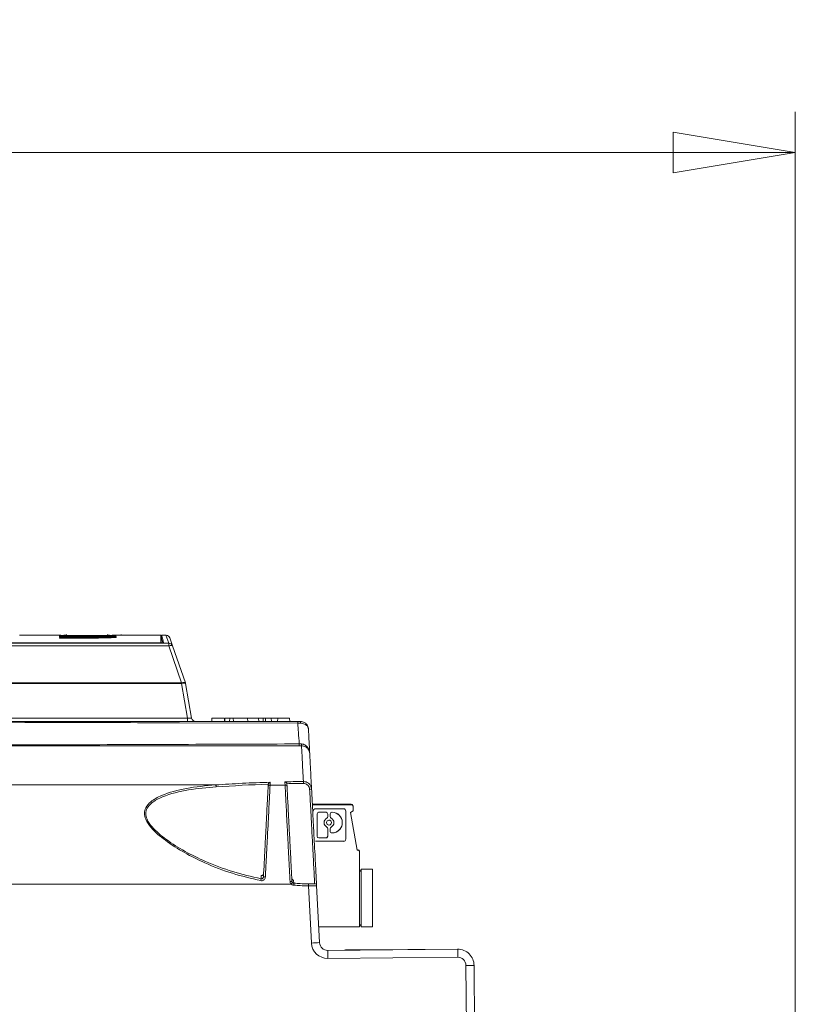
# Model space of a CAD drawing. Header units: millimetres. Extents: x 0 to 2100, y 0 to 1485.
# Tile 65 of 67: x 1507 to 1602, y 464 to 585. Entities that reach past the tile are written whole.
import ezdxf

# ---------------------------------------------------------------- set-up
doc = ezdxf.new("R2010")
doc.units = ezdxf.units.MM
doc.header["$LTSCALE"] = 5
doc.styles.add('SLDTEXTSTYLE1', font='TXT', dxfattribs={"width": 0.75})
doc.dimstyles.new('SLDDIMSTYLE0', dxfattribs={"dimtxt": 12.5, "dimasz": 15, "dimexe": 0, "dimexo": 0.0625, "dimgap": 3.125, "dimtad": 1, "dimdec": 0, "dimrnd": 1e-09, "dimzin": 12, "dimdsep": 46, "dimtxsty": 'SLDTEXTSTYLE1', "dimblk1": 'CLOSED', "dimblk2": 'CLOSED', "dimsah": 1, "dimcen": 0.09, "dimadec": 0, "dimazin": 3, "dimtfac": 1, "dimtofl": 0, "dimtmove": 0, "dimatfit": 3, "dimldrblk": 'CLOSED', "dimfxl": 0, "dimfrac": 2, "dimtolj": 1, "dimtzin": 12, "dimarcsym": 0})

# ---------------------------------------------------------------- blocks, each defined once
blk = doc.blocks.new('_CLOSED')
at = {"color": 0, "linetype": 'ByBlock', "lineweight": -2}
for p, q in [((-1, 0.166667), (0, 0)), ((-1, 0.166667), (-1, -0.166667)), ((0, 0), (-1, -0.166667)), ((0, 0), (-1, 0))]:
    blk.add_line(p, q, dxfattribs=at)
blk = doc.blocks.new('_D_1')
at = {"color": 7, "linetype": 'Continuous', "lineweight": 0}
for p, q in [((897.69, 330.32), (897.69, 573.49)), ((1601.98, 273.38), (1601.98, 573.49)), ((897.69, 568.49), (1601.98, 568.49))]:
    blk.add_line(p, q, dxfattribs=at)
at = {"color": 7, "linetype": 'Continuous', "lineweight": 0, "xscale": 15, "yscale": 15, "rotation": 180.0000000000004}
blk.add_blockref('_CLOSED', (897.69, 568.49), dxfattribs=at)
at = {"color": 7, "linetype": 'Continuous', "lineweight": 0, "xscale": 15, "yscale": 15}
blk.add_blockref('_CLOSED', (1601.98, 568.49), dxfattribs=at)
at = {"color": 7, "linetype": 'Continuous', "lineweight": 0, "insert": (1235.98, 584.61), "char_height": 12.5, "attachment_point": 1, "style": 'SLDTEXTSTYLE1'}
blk.add_mtext('704', dxfattribs=at)

msp = doc.modelspace()

# ---------------------------------------------------------------- linework, layer by layer
at = {"color": 7, "linetype": 'Continuous', "lineweight": 15}
for p, q in [((1511.67, 509.14), (1506.6, 509.14)), ((1511.52, 509.05), (1511.52, 509.06)), ((1511.52, 509.06), (1515.07, 509.06)), ((1515.07, 509.05), (1511.52, 509.05)), ((1511.52, 509.02), (1511.52, 509.04)), ((1511.52, 509.04), (1515.07, 509.04)), ((1515.07, 509.02), (1511.52, 509.02)), ((1511.52, 508.97), (1515.07, 508.97)), ((1511.52, 508.95), (1511.52, 508.97)), ((1515.07, 508.95), (1511.52, 508.95)), ((1511.52, 508.94), (1515.07, 508.94)), ((1511.52, 508.92), (1511.52, 508.94)), ((1515.07, 508.92), (1511.52, 508.92)), ((1511.52, 508.83), (1511.52, 508.85)), ((1511.52, 508.85), (1515.07, 508.85)), ((1515.07, 508.83), (1511.52, 508.83)), ((1511.52, 508.81), (1515.07, 508.81)), ((1511.52, 508.78), (1511.52, 508.81)), ((1515.07, 508.78), (1511.52, 508.78)), ((1512.36, 509.22), (1512.36, 509.05)), ((1517.4, 509.02), (1517.4, 509.22)), ((1519.08, 509.14), (1519.08, 509.21)), ((1520.37, 509.14), (1519.75, 509.14)), ((1523.95, 509.14), (1521.18, 509.14)), ((1523.95, 508.2), (1523.95, 509.14)), ((1524.06, 508.64), (1523.95, 508.64)), ((1524.59, 509.14), (1524.06, 509.14)), ((1524.06, 509.14), (1524.06, 508.64)), ((1525.41, 507.82), (1525.07, 508.8)), ((1394.07, 508.16), (1524.93, 508.16)), ((1524.93, 507.82), (1394.07, 507.82)), ((1524.3, 508.19), (1394.99, 508.19)), ((1395.2, 508.2), (1523.95, 508.2)), ((1523.95, 508.19), (1523.95, 508.2)), ((1524.93, 508.16), (1524.93, 507.82)), ((1526.51, 503.27), (1524.93, 507.82)), ((1525.41, 507.82), (1526.98, 503.27)), ((1388.82, 503.27), (1526.51, 503.27)), ((1526.51, 503.19), (1388.82, 503.19)), ((1526.51, 503.27), (1526.51, 503.19)), ((1527.25, 498.95), (1526.51, 503.19)), ((1527, 503.19), (1527.75, 498.95)), ((1388.18, 498.95), (1527.25, 498.95)), ((1527.25, 498.95), (1527.25, 498.54)), ((1530.25, 498.94), (1530.22, 498.54)), ((1530.25, 498.94), (1531.73, 498.94)), ((1531.85, 498.94), (1531.82, 498.54)), ((1532.44, 498.94), (1531.85, 498.94)), ((1532.44, 498.94), (1532.41, 498.54)), ((1532.85, 498.94), (1532.44, 498.94)), ((1532.85, 498.94), (1532.88, 498.54)), ((1534.61, 498.94), (1532.85, 498.94)), ((1534.61, 498.94), (1534.64, 498.54)), ((1534.61, 498.94), (1535.98, 498.94)), ((1535.98, 498.94), (1536.02, 498.54)), ((1535.98, 498.94), (1536.54, 498.94)), ((1536.56, 498.54), (1536.54, 498.94)), ((1536.54, 498.94), (1536.82, 498.94)), ((1536.82, 498.94), (1536.82, 498.54)), ((1536.82, 498.94), (1537.51, 498.94)), ((1537.51, 498.94), (1537.57, 498.54)), ((1537.51, 498.94), (1538.35, 498.94)), ((1538.35, 498.94), (1538.32, 498.54)), ((1538.35, 498.94), (1539.78, 498.94)), ((1539.82, 498.54), (1539.78, 498.94)), ((1541.12, 498.32), (1540.8, 498.31)), ((1540.87, 498.54), (1541.11, 498.54)), ((1541.27, 495.54), (1540.92, 495.54)), ((1540.98, 495.77), (1541.26, 495.76)), ((1537.16, 490.48), (1537.17, 490.79)), ((1537.17, 490.79), (1537.18, 490.82)), ((1539.46, 490.88), (1539.46, 490.85)), ((1539.46, 490.85), (1539.48, 490.48)), ((1542.59, 488.35), (1547.38, 488.35)), ((1542.98, 488.29), (1542.59, 488.29)), ((1542.6, 488.29), (1547.41, 488.29)), ((1542.6, 488.29), (1547.41, 488.29)), ((1547.41, 488.29), (1547.41, 488.29)), ((1547.47, 488.33), (1547.47, 488.33)), ((1547.61, 488.1), (1547.63, 487.54)), ((1547.61, 488.1), (1547.61, 488.1)), ((1547.63, 487.54), (1547.61, 488.1)), ((1542.99, 487.79), (1546.43, 487.79)), ((1543.17, 484.43), (1543.17, 487.15)), ((1543.36, 487.36), (1543.36, 487.36)), ((1543.36, 487.36), (1543.38, 487.36)), ((1544.28, 487.36), (1543.38, 487.36)), ((1543.38, 487.36), (1543.38, 487.36)), ((1543.38, 487.36), (1544.28, 487.36)), ((1544.28, 487.36), (1544.28, 487.36)), ((1544.49, 486.83), (1544.49, 487.15)), ((1544.49, 487.15), (1544.49, 487.15)), ((1544.49, 487.15), (1544.49, 486.83)), ((1544.49, 486.83), (1544.49, 486.83)), ((1544.78, 486.83), (1544.78, 487.15)), ((1544.98, 487.36), (1544.98, 487.36)), ((1544.98, 487.36), (1544.99, 487.36)), ((1544.99, 487.36), (1545.01, 487.36)), ((1544.99, 487.36), (1545.01, 487.36)), ((1544.99, 487.36), (1544.99, 487.36)), ((1545.01, 487.36), (1545.01, 487.36)), ((1546.71, 484.07), (1546.71, 487.51)), ((1547.63, 487.54), (1547.29, 487.34)), ((1547.29, 487.34), (1547.63, 487.54)), ((1548.11, 482.69), (1547.29, 487.34)), ((1547.29, 487.34), (1547.29, 487.34)), ((1547.29, 487.34), (1548.11, 482.69)), ((1547.63, 487.54), (1547.63, 487.54)), ((1544.37, 486.64), (1544.37, 486.64)), ((1544.37, 485.54), (1544.37, 485.54)), ((1544.62, 486.39), (1544.62, 486.39)), ((1544.66, 485.78), (1544.66, 485.78)), ((1544.49, 485.35), (1544.49, 484.43)), ((1544.49, 485.35), (1544.49, 485.35)), ((1544.49, 485.35), (1544.49, 484.43)), ((1544.49, 484.43), (1544.49, 484.43)), ((1544.78, 485.03), (1544.78, 485.35)), ((1544.99, 484.82), (1545.01, 484.82)), ((1545.1, 484.82), (1545.1, 484.82)), ((1542.99, 483.79), (1546.43, 483.79)), ((1546.43, 483.79), (1542.99, 483.79)), ((1542.99, 483.79), (1542.99, 483.79)), ((1544.28, 484.22), (1543.38, 484.22)), ((1544.29, 484.22), (1544.29, 484.22)), ((1546.45, 483.79), (1546.43, 483.79)), ((1546.43, 483.79), (1546.43, 483.79)), ((1548.1, 482.75), (1548.19, 482.75)), ((1548.11, 482.69), (1548.21, 482.69)), ((1548.11, 482.69), (1548.11, 482.69)), ((1548.21, 482.69), (1548.11, 482.69)), ((1548.21, 482.69), (1548.21, 482.69)), ((1548.27, 482.73), (1548.27, 482.73)), ((1548.41, 473.29), (1548.41, 482.49)), ((1548.41, 482.49), (1548.41, 482.49)), ((1548.41, 482.49), (1548.41, 473.29)), ((1548.41, 482.04), (1548.41, 475.31)), ((1548.41, 482.04), (1548.41, 482.04)), ((1548.41, 475.31), (1548.41, 482.04)), ((1548.41, 482.04), (1548.41, 475.31)), ((1548.41, 482.04), (1548.41, 482.04)), ((1548.41, 475.31), (1548.41, 482.04)), ((1548.41, 482.04), (1548.41, 475.31)), ((1548.41, 482.04), (1548.41, 482.04)), ((1548.41, 475.31), (1548.41, 482.04)), ((1548.41, 482.04), (1548.41, 475.31)), ((1548.41, 482.04), (1548.41, 482.04)), ((1548.41, 475.31), (1548.41, 482.04)), ((1548.41, 482.04), (1548.41, 475.31)), ((1548.41, 482.04), (1548.41, 482.04)), ((1548.41, 475.31), (1548.41, 482.04)), ((1548.41, 482.04), (1548.41, 475.31)), ((1548.41, 482.04), (1548.41, 482.04)), ((1548.41, 475.31), (1548.41, 482.04)), ((1548.41, 482.04), (1548.41, 482.04)), ((1548.41, 475.31), (1548.41, 482.04)), ((1548.41, 482.04), (1548.41, 475.31)), ((1548.59, 480.38), (1548.41, 479.97)), ((1549.99, 480.38), (1548.59, 480.38)), ((1548.59, 480.38), (1548.59, 473.28)), ((1549.99, 480.38), (1549.99, 473.28)), ((1549.99, 473.28), (1549.99, 480.38)), ((1549.99, 480.38), (1549.99, 480.38)), ((1153.15, 478.54), (1539.99, 478.54)), ((1542.12, 478.55), (1542.12, 478.31)), ((1542.49, 471.29), (1542.12, 478.31)), ((1543.12, 478.35), (1543.49, 471.33)), ((1548.41, 475.31), (1548.41, 475.31)), ((1548.41, 475.31), (1548.41, 475.31)), ((1548.41, 475.31), (1548.41, 475.31)), ((1548.41, 475.31), (1548.41, 475.31)), ((1548.41, 475.31), (1548.41, 475.31)), ((1548.41, 475.31), (1548.41, 475.31)), ((1548.41, 475.31), (1548.41, 475.31)), ((1548.59, 473.28), (1548.41, 473.69)), ((1543.38, 473.29), (1548.41, 473.29)), ((1548.41, 473.29), (1548.41, 473.29)), ((1549.99, 473.28), (1548.59, 473.28)), ((1549.99, 473.28), (1549.99, 473.28)), ((1544.49, 470.38), (1560.47, 470.52)), ((1546.65, 470.43), (1548.2, 470.44)), ((1548.2, 470.44), (1560.46, 470.55)), ((1560.47, 469.53), (1544.5, 469.39)), ((1563.1, 283.78), (1561.48, 468.54)), ((1562.48, 468.54), (1564.1, 283.78))]:
    msp.add_line(p, q, dxfattribs=at)
at = {"color": 8, "linetype": 'Continuous', "lineweight": 15}
for p, q in [((1515.07, 509.05), (1515.07, 509.06)), ((1515.07, 509.02), (1515.07, 509.04)), ((1515.07, 508.95), (1515.07, 508.97)), ((1515.07, 508.92), (1515.07, 508.94)), ((1515.07, 508.83), (1515.07, 508.85)), ((1515.07, 508.78), (1515.07, 508.81)), ((1524.93, 508.16), (1524.59, 509.14)), ((1540.8, 498.31), (1526.27, 498.36))]:
    msp.add_line(p, q, dxfattribs=at)
at = {"color": 7, "linetype": 'Continuous', "lineweight": 15, "flags": 128}
for points in [[(1525.41, 507.82), (1525.39, 507.85), (1525.36, 507.86), (1525.31, 507.87), (1525.25, 507.88), (1525.18, 507.87), (1525.1, 507.86), (1525.02, 507.85), (1524.93, 507.82)], [(1526.98, 503.27), (1526.96, 503.29), (1526.93, 503.31), (1526.88, 503.32), (1526.82, 503.32), (1526.75, 503.32), (1526.68, 503.31), (1526.59, 503.29), (1526.51, 503.27)], [(1531.82, 498.94), (1531.81, 498.82), (1531.8, 498.7), (1531.78, 498.54)], [(1537.4, 490.71), (1538.43, 490.7), (1539.24, 490.7)], [(1542.59, 488.29), (1542.98, 488.29), (1543.75, 488.29), (1544.39, 488.29), (1544.83, 488.29), (1544.98, 488.29), (1544.83, 488.29), (1544.39, 488.29), (1543.75, 488.29), (1542.98, 488.29), (1542.59, 488.29)], [(1542.59, 488.29), (1542.98, 488.29), (1543.75, 488.29), (1544.39, 488.29), (1544.83, 488.29), (1544.98, 488.29), (1544.83, 488.29), (1544.39, 488.29), (1543.75, 488.29), (1542.98, 488.29), (1542.59, 488.29)], [(1542.59, 488.29), (1542.98, 488.29), (1543.75, 488.29), (1544.39, 488.29), (1544.83, 488.29), (1544.98, 488.29), (1544.83, 488.29), (1544.39, 488.29), (1543.75, 488.29), (1542.98, 488.29), (1542.98, 488.29)], [(1542.59, 488.29), (1542.98, 488.29), (1543.75, 488.29), (1544.39, 488.29), (1544.83, 488.29), (1544.98, 488.29), (1544.83, 488.29), (1544.39, 488.29), (1543.75, 488.29), (1542.98, 488.29), (1542.59, 488.29)], [(1542.59, 488.29), (1542.98, 488.29), (1543.75, 488.29), (1544.39, 488.29), (1544.83, 488.29), (1544.98, 488.29), (1544.83, 488.29), (1544.39, 488.29), (1543.75, 488.29), (1542.98, 488.29), (1542.59, 488.29)], [(1542.59, 488.29), (1542.98, 488.29), (1543.75, 488.29), (1544.39, 488.29), (1544.83, 488.29), (1544.98, 488.29), (1544.83, 488.29), (1544.39, 488.29), (1543.75, 488.29), (1542.98, 488.29), (1542.59, 488.29)], [(1542.59, 488.29), (1542.98, 488.29), (1543.75, 488.29), (1544.39, 488.29), (1544.83, 488.29), (1544.98, 488.29), (1544.83, 488.29), (1544.39, 488.29), (1543.75, 488.29), (1542.98, 488.29), (1542.59, 488.29)], [(1549.99, 475.58), (1549.99, 475.67), (1549.99, 475.94), (1549.99, 476.35), (1549.99, 476.83), (1549.99, 477.31), (1549.99, 477.71), (1549.99, 477.98), (1549.99, 478.08), (1549.99, 477.98), (1549.99, 477.71), (1549.99, 477.31), (1549.99, 476.83), (1549.99, 476.35), (1549.99, 475.94), (1549.99, 475.67), (1549.99, 475.58)], [(1544.5, 469.39), (1544.5, 469.59), (1544.5, 469.77), (1544.5, 469.94), (1544.5, 470.09), (1544.49, 470.22), (1544.49, 470.31), (1544.49, 470.36), (1544.49, 470.38)], [(1560.47, 469.53), (1560.47, 469.73), (1560.47, 469.91), (1560.47, 470.08), (1560.47, 470.23), (1560.47, 470.36), (1560.47, 470.45), (1560.47, 470.5), (1560.47, 470.52)]]:
    msp.add_lwpolyline(points, dxfattribs=at)
at = {"color": 7, "linetype": 'Continuous', "lineweight": 15}
msp.add_circle((1544.64, 486.09), 0.304, dxfattribs=at)
for centre, radius, start, end in [((1524.59, 508.64), 0.5, 19.0633, 81.7148), ((1524.93, 507.66), 0.499, 19.0911, 90.0925), ((1526.75, 502.46), 0.775, 71.4688, 108.5312), ((1526.51, 503.11), 0.5, 10, 19.0633), ((1528.24, 499.04), 0.5, 190, 270), ((1541.06, 498.36), 0.262, 137.2659, 191.0871), ((1540, 498.37), 1.13, 357.2809, 8.7191), ((1540.69, 495.72), 0.292, 322.7329, 10.236), ((1542.39, 495.71), 1.13, 177.2897, 188.7103), ((1530.47, 490.51), 0.304, 356.8599, 44.2225), ((1537.39, 490.47), 0.238, 89.3972, 176.5121), ((1539.24, 490.47), 0.238, 3.4967, 90.6129), ((1539.24, 490.93), 2.27, 359.3611, 5.3826), ((1542.38, 489), 1.19, 84.4326, 95.7889), ((1547.38, 488.15), 0.2, 14.2323, 89.9994), ((1547.41, 488.09), 0.2, 2.5, 89.9994), ((1547.41, 488.09), 0.2, 2.5, 89.9996), ((1547.38, 488.15), 0.2, 14.632, 63.4349), ((1542.99, 487.51), 0.281, 90, 179.9999), ((1542.99, 487.51), 0.281, 93.9017, 179.9984), ((1543.38, 487.15), 0.211, 90.0004, 179.998), ((1544.28, 487.15), 0.211, 0.0001, 90), ((1544.28, 487.15), 0.211, 0.0001, 90), ((1544.28, 486.83), 0.211, 295.8849, 0.0001), ((1544.28, 486.83), 0.211, 295.8849, 0.0001), ((1544.99, 487.15), 0.211, 90.0004, 179.998), ((1544.99, 486.83), 0.211, 180.002, 244.1151), ((1545.01, 486.09), 1.27, 270, 90), ((1545.01, 486.09), 1.27, 273.9017, 90), ((1546.43, 487.51), 0.281, 0.0005, 90), ((1544.64, 486.09), 0.609, 115.8849, 244.1151), ((1544.64, 486.09), 0.609, 115.8849, 244.1151), ((1544.28, 485.35), 0.211, 0.0021, 64.1151), ((1544.28, 485.35), 0.211, 0.0004, 64.1151), ((1544.64, 486.09), 0.304, 0.0001, 93.9017), ((1544.64, 486.09), 0.304, 273.9017, 0.0001), ((1544.99, 485.35), 0.211, 115.8849, 179.998), ((1544.64, 486.09), 0.609, 295.8849, 64.1151), ((1543.38, 484.43), 0.211, 180.002, 270), ((1544.28, 484.43), 0.211, 270.0004, 0.0021), ((1544.28, 484.43), 0.211, 273.9017, 0.0001), ((1544.99, 485.03), 0.211, 179.998, 270), ((1546.43, 484.07), 0.281, 270.0005, 359.9999), ((1548.19, 482.55), 0.2, 14.6355, 90), ((1548.21, 482.49), 0.2, 0.0001, 90), ((1548.21, 482.49), 0.2, 0.0001, 90), ((1548.19, 482.55), 0.2, 14.4981, 63.4349), ((1543.47, 477.58), 7.36, 167.4431, 169.2348), ((1536.72, 478.63), 0.783, 82.6617, 100.2753), ((1540, 477.09), 1.77, 87.1784, 94.9316), ((1546.97, 471.55), 9.88, 133.5696, 134.9533), ((1635.47, 471.35), 95.44, 175.6226, 175.7654), ((1542.88, 478.34), 0.24, 3.0857, 90.2057), ((1544.24, 442.66), 28.68, 91.5019, 93.4991), ((1544.48, 471.39), 2, 183, 270.5), ((1544.48, 471.38), 1, 183, 270.5), ((1546.66, 470.19), 0.24, 90.5, 116.0336), ((1560.48, 468.52), 2, 0.5, 90.5), ((1560.48, 468.53), 1, 0.5, 90.5), ((1561.98, 439.89), 28.65, 89.0002, 90.9998)]:
    msp.add_arc(centre, radius, start, end, dxfattribs=at)
at = {"color": 8, "linetype": 'Continuous', "lineweight": 15}
for centre in [(1548.54, 470.42), (1560.8, 470.52)]:
    msp.add_arc(centre, 0.336, 176.2736, 180.2769, dxfattribs=at)
at = {"color": 7, "linetype": 'Continuous', "lineweight": 15}
for centre, major_axis, ratio, start_param, end_param in [((1517.2, -147.54), (0, 656.68), 0.72563, 6.278728, 6.279763), ((1527.22, 499.04), (0.523, -0.091), 0.151717, 4.797421, 6.338059)]:
    msp.add_ellipse(centre, major_axis=major_axis, ratio=ratio, start_param=start_param, end_param=end_param, dxfattribs=at)
for points, knots in [([(1511.56, 509.11), (1511.55, 509.11), (1511.51, 509.1), (1511.82, 509.09), (1512.47, 509.08), (1513.41, 509.07), (1514.52, 509.07), (1515.67, 509.07), (1516.72, 509.07), (1517.58, 509.08), (1518.12, 509.1), (1518.31, 509.11), (1518.08, 509.12), (1517.74, 509.12), (1517.43, 509.13), (1517.4, 509.13)], [0, 0, 0, 0, 0.029908, 0.117343, 0.204617, 0.292115, 0.379585, 0.466878, 0.554236, 0.641692, 0.729152, 0.816417, 0.90391, 0.991376, 1, 1, 1, 1]), ([(1512.36, 509.13), (1512.24, 509.13), (1511.86, 509.12), (1511.71, 509.12), (1511.6, 509.12)], [0, 0, 0, 0, 0.304133, 1, 1, 1, 1]), ([(1512.39, 509.11), (1512.38, 509.11), (1512.35, 509.1), (1512.58, 509.1), (1513.07, 509.09), (1513.78, 509.08), (1514.61, 509.08), (1515.47, 509.08), (1516.26, 509.08), (1516.9, 509.09), (1517.32, 509.1), (1517.37, 509.11), (1517.4, 509.11)], [0, 0, 0, 0, 0.036749, 0.144184, 0.251421, 0.358932, 0.466409, 0.57367, 0.68102, 0.788365, 0.895924, 1, 1, 1, 1]), ([(1512.97, 509.11), (1512.97, 509.11), (1512.94, 509.1), (1513.12, 509.1), (1513.49, 509.09), (1514.04, 509.09), (1514.67, 509.09), (1515.33, 509.09), (1515.94, 509.09), (1516.43, 509.1), (1516.75, 509.1), (1516.79, 509.11), (1516.81, 509.11)], [0, 0, 0, 0, 0.036616, 0.144186, 0.251425, 0.358937, 0.466415, 0.573685, 0.68123, 0.788371, 0.895928, 1, 1, 1, 1]), ([(1513.8, 509.11), (1513.8, 509.11), (1513.78, 509.11), (1513.88, 509.1), (1514.1, 509.1), (1514.4, 509.1), (1514.76, 509.1), (1515.14, 509.1), (1515.48, 509.1), (1515.75, 509.1), (1515.94, 509.1), (1515.96, 509.11), (1515.97, 509.11)], [0, 0, 0, 0, 0.036642, 0.143956, 0.251591, 0.358958, 0.466287, 0.573894, 0.681259, 0.788401, 0.895675, 1, 1, 1, 1]), ([(1515.07, 509.06), (1515.45, 509.06), (1516.22, 509.06), (1517.25, 509.05), (1518.03, 509.03), (1518.47, 509.01), (1518.53, 508.99), (1518.24, 508.97), (1517.81, 508.95), (1517.61, 508.95)], [0, 0, 0, 0, 0.146265, 0.292546, 0.438785, 0.585161, 0.731893, 0.878183, 1, 1, 1, 1]), ([(1516.27, 508.95), (1516.51, 508.95), (1517, 508.96), (1517.48, 508.98), (1517.69, 508.99), (1517.61, 509.01), (1517.24, 509.03), (1516.63, 509.04), (1515.87, 509.05), (1515.33, 509.05), (1515.07, 509.05)], [0, 0, 0, 0, 0.126811, 0.253621, 0.380493, 0.50739, 0.634289, 0.761175, 0.888044, 1, 1, 1, 1]), ([(1515.07, 509.04), (1515.29, 509.04), (1515.74, 509.04), (1516.34, 509.03), (1516.79, 509.02), (1517.05, 509.01), (1517.09, 508.99), (1516.9, 508.98), (1516.5, 508.97), (1515.94, 508.96), (1515.43, 508.95), (1515.14, 508.95), (1515.07, 508.95)], [0, 0, 0, 0, 0.107385, 0.214768, 0.322193, 0.429439, 0.536896, 0.644045, 0.751438, 0.859101, 0.966443, 1, 1, 1, 1]), ([(1515.07, 508.97), (1515.2, 508.97), (1515.46, 508.97), (1515.8, 508.98), (1516.07, 508.98), (1516.22, 508.99), (1516.24, 509), (1516.13, 509.01), (1515.9, 509.01), (1515.57, 509.02), (1515.28, 509.02), (1515.11, 509.02), (1515.07, 509.02)], [0, 0, 0, 0, 0.107377, 0.21475, 0.322096, 0.429529, 0.536871, 0.644043, 0.751429, 0.859096, 0.966639, 1, 1, 1, 1]), ([(1515.07, 508.81), (1515.36, 508.81), (1515.94, 508.81), (1516.71, 508.83), (1517.3, 508.85), (1517.64, 508.87), (1517.68, 508.9), (1517.43, 508.92), (1516.95, 508.94), (1516.48, 508.94), (1516.27, 508.95)], [0, 0, 0, 0, 0.126721, 0.253442, 0.380248, 0.507118, 0.634041, 0.760982, 0.887906, 1, 1, 1, 1]), ([(1517.61, 508.95), (1517.84, 508.94), (1518.3, 508.92), (1518.55, 508.89), (1518.42, 508.86), (1517.92, 508.83), (1517.09, 508.8), (1516.09, 508.79), (1515.39, 508.78), (1515.07, 508.78)], [0, 0, 0, 0, 0.146318, 0.292653, 0.438973, 0.585436, 0.73222, 0.878481, 1, 1, 1, 1]), ([(1515.07, 508.94), (1515.29, 508.94), (1515.74, 508.94), (1516.34, 508.93), (1516.79, 508.92), (1517.05, 508.9), (1517.09, 508.88), (1516.9, 508.86), (1516.5, 508.84), (1515.94, 508.83), (1515.43, 508.83), (1515.14, 508.83), (1515.07, 508.83)], [0, 0, 0, 0, 0.1073641, 0.2147252, 0.3221356, 0.4293831, 0.5368556, 0.644032, 0.7514495, 0.8591235, 0.9664568, 1, 1, 1, 1]), ([(1515.07, 508.85), (1515.2, 508.85), (1515.46, 508.85), (1515.8, 508.86), (1516.07, 508.87), (1516.22, 508.88), (1516.24, 508.89), (1516.13, 508.9), (1515.9, 508.91), (1515.57, 508.92), (1515.28, 508.92), (1515.11, 508.92), (1515.07, 508.92)], [0, 0, 0, 0, 0.1073533, 0.2147025, 0.3220343, 0.4294705, 0.5368319, 0.6440313, 0.7514398, 0.8591142, 0.966649, 1, 1, 1, 1]), ([(1517.99, 509.14), (1518.22, 509.14), (1518.59, 509.14), (1518.76, 509.14), (1518.82, 509.14)], [0, 0, 0, 0, 0.6375453, 1, 1, 1, 1]), ([(1518.83, 509.14), (1519.17, 509.14), (1519.85, 509.14), (1520.42, 509.14), (1520.46, 509.14), (1520.47, 509.14)], [0, 0, 0, 0, 0.3573027, 0.7146325, 1, 1, 1, 1]), ([(1521.18, 509.14), (1521.17, 509.14), (1521.1, 509.14), (1520.47, 509.14), (1519.69, 509.14), (1519.32, 509.13)], [0, 0, 0, 0, 0.114722, 0.579041, 1, 1, 1, 1]), ([(1524.17, 508.19), (1524.15, 508.27), (1524.07, 508.59), (1524.04, 508.72), (1524.06, 508.64), (1524.06, 508.64)], [0, 0, 0, 0, 0.227246, 0.999545, 1, 1, 1, 1]), ([(1524.06, 509.14), (1524.07, 509.1), (1524.09, 509.02), (1524.23, 508.47), (1524.3, 508.19)], [0, 0, 0, 0, 0.499662, 1, 1, 1, 1]), ([(1526.27, 498.36), (1523.96, 498.37), (1514.51, 498.41), (1499.6, 498.44), (1481.46, 498.47), (1466.79, 498.49), (1453.38, 498.5), (1441.29, 498.5), (1428.63, 498.51), (1415.81, 498.51), (1402.9, 498.51), (1389.92, 498.51), (1376.96, 498.52), (1364.01, 498.52), (1349.88, 498.52), (1334.54, 498.52), (1319.28, 498.52), (1305.26, 498.52), (1293.9, 498.51), (1283.86, 498.51), (1275.18, 498.51), (1266.45, 498.51), (1257.65, 498.51), (1248.81, 498.5), (1238.42, 498.5), (1226.56, 498.49), (1211.79, 498.48), (1195.67, 498.46), (1181.77, 498.43), (1166.92, 498.39), (1157.89, 498.35), (1151.12, 498.33)], [0, 0, 0, 0, 0.018698, 0.076722, 0.120366, 0.164078, 0.193287, 0.226093, 0.258993, 0.292262, 0.326231, 0.360346, 0.395101, 0.430013, 0.464941, 0.509825, 0.554716, 0.588481, 0.622311, 0.644932, 0.667586, 0.690361, 0.713198, 0.736379, 0.759604, 0.794909, 0.830308, 0.877753, 0.92528, 0.943938, 1, 1, 1, 1]), ([(1151.2, 498.54), (1160.22, 498.54), (1174.98, 498.54), (1195.71, 498.54), (1212.02, 498.54), (1227.23, 498.54), (1241.3, 498.54), (1255.48, 498.54), (1269.7, 498.54), (1283.74, 498.54), (1297.52, 498.54), (1311.05, 498.54), (1324.46, 498.54), (1337.78, 498.54), (1350.75, 498.54), (1363.4, 498.54), (1375.78, 498.54), (1388.27, 498.54), (1401.02, 498.54), (1414.06, 498.54), (1427.34, 498.54), (1440.63, 498.54), (1455.38, 498.54), (1471.52, 498.54), (1489.03, 498.54), (1506.4, 498.54), (1523.66, 498.54), (1535.13, 498.54), (1540.87, 498.54)], [0, 0, 0, 0, 0.071885, 0.117566, 0.163238, 0.198848, 0.234595, 0.270327, 0.305954, 0.341464, 0.376023, 0.410615, 0.445278, 0.479972, 0.514617, 0.546709, 0.578818, 0.610898, 0.642952, 0.676192, 0.709505, 0.74284, 0.776109, 0.820816, 0.865559, 0.910369, 0.95521, 1, 1, 1, 1]), ([(1540.98, 495.77), (1540.94, 496.25), (1540.89, 497.09), (1540.83, 497.94), (1540.8, 498.31)], [0, 0, 0, 0, 0.562858, 1, 1, 1, 1]), ([(1541.11, 498.54), (1541.2, 498.53), (1541.39, 498.52), (1541.66, 498.39), (1541.91, 498.17), (1542.06, 497.91), (1542.1, 497.71), (1542.11, 497.63), (1542.11, 497.6), (1542.11, 497.59), (1542.11, 497.59)], [0, 0, 0, 0, 0.163614, 0.3223, 0.541135, 0.825717, 0.943343, 0.981003, 0.996258, 1, 1, 1, 1]), ([(1542.11, 497.59), (1542.11, 497.59), (1542.11, 497.6), (1542.11, 497.62), (1542.1, 497.68), (1542.06, 497.83), (1541.92, 498.04), (1541.67, 498.21), (1541.4, 498.3), (1541.21, 498.31), (1541.12, 498.32)], [0, 0, 0, 0, 0.003741, 0.019009, 0.056682, 0.174279, 0.458866, 0.677706, 0.836392, 1, 1, 1, 1]), ([(1542.11, 497.59), (1542.12, 497.46), (1542.15, 496.75), (1542.21, 495.75), (1542.25, 494.88), (1542.27, 494.59)], [0, 0, 0, 0, 0.128973, 0.711962, 1, 1, 1, 1]), ([(1540.92, 495.54), (1531.26, 495.54), (1516.76, 495.54), (1497.31, 495.54), (1481.78, 495.54), (1465.28, 495.54), (1450.68, 495.54), (1438.91, 495.54), (1430, 495.54), (1421.08, 495.54), (1409.87, 495.54), (1396.43, 495.54), (1381.98, 495.54), (1368.71, 495.54), (1352.55, 495.54), (1336.44, 495.54), (1320.22, 495.54), (1307.95, 495.54), (1295.52, 495.54), (1284.31, 495.54), (1274.4, 495.54), (1265.83, 495.54), (1257.24, 495.54), (1248.57, 495.54), (1239.88, 495.54), (1228.25, 495.54), (1213.48, 495.54), (1195.74, 495.54), (1174.83, 495.54), (1160.06, 495.54), (1151.17, 495.54)], [0, 0, 0, 0, 0.074561, 0.111867, 0.149195, 0.193045, 0.237009, 0.259256, 0.281501, 0.303892, 0.326282, 0.366008, 0.405911, 0.437411, 0.468926, 0.531966, 0.563413, 0.594887, 0.626517, 0.658257, 0.679634, 0.701011, 0.722628, 0.744247, 0.766435, 0.788625, 0.833253, 0.880686, 0.928212, 1, 1, 1, 1]), ([(1170.65, 495.69), (1173.09, 495.68), (1181.4, 495.65), (1195.79, 495.62), (1211.96, 495.6), (1226.42, 495.59), (1237.71, 495.58), (1247.73, 495.58), (1256.46, 495.57), (1265.28, 495.57), (1274.18, 495.57), (1283.23, 495.57), (1292.38, 495.57), (1301.62, 495.56), (1310.82, 495.56), (1323.07, 495.56), (1338.27, 495.56), (1354.44, 495.56), (1368.64, 495.56), (1380.81, 495.56), (1393.04, 495.57), (1405.36, 495.57), (1417.9, 495.57), (1430.63, 495.57), (1443.55, 495.58), (1456.56, 495.58), (1469.62, 495.59), (1483.22, 495.61), (1497.32, 495.63), (1516.78, 495.67), (1531.3, 495.73), (1540.98, 495.77)], [0, 0, 0, 0, 0.02076, 0.070793, 0.120902, 0.155011, 0.189199, 0.212257, 0.235358, 0.258772, 0.282254, 0.305879, 0.330529, 0.355182, 0.380009, 0.404839, 0.454822, 0.50483, 0.538207, 0.571592, 0.604474, 0.63751, 0.670649, 0.704487, 0.738451, 0.772988, 0.807749, 0.842562, 0.881875, 0.921217, 1, 1, 1, 1]), ([(1541.26, 495.76), (1541.34, 495.76), (1541.43, 495.75), (1541.61, 495.69), (1541.81, 495.58), (1542.07, 495.3), (1542.22, 494.95), (1542.26, 494.69), (1542.27, 494.59), (1542.27, 494.59)], [0, 0, 0, 0, 0.128415, 0.14386, 0.291024, 0.508893, 0.810532, 0.996395, 1, 1, 1, 1]), ([(1541.49, 491.14), (1541.44, 492.11), (1541.33, 494.08), (1541.27, 495.34), (1541.27, 495.48), (1541.27, 495.54)], [0, 0, 0, 0, 0.372287, 0.760702, 1, 1, 1, 1]), ([(1542.27, 494.59), (1542.27, 494.59), (1542.26, 494.67), (1542.23, 494.88), (1542.08, 495.16), (1541.82, 495.39), (1541.62, 495.48), (1541.44, 495.53), (1541.35, 495.53), (1541.27, 495.54)], [0, 0, 0, 0, 0.003605, 0.189463, 0.49112, 0.709006, 0.856152, 0.871578, 1, 1, 1, 1]), ([(1542.27, 494.59), (1542.27, 494.54), (1542.27, 494.43), (1542.34, 493.14), (1542.45, 491.16), (1542.5, 490.19)], [0, 0, 0, 0, 0.256807, 0.634867, 1, 1, 1, 1]), ([(1161.26, 490.79), (1172.37, 490.76), (1194.85, 490.72), (1228.98, 490.58), (1263.62, 490.47), (1298.35, 490.5), (1332.83, 490.65), (1369.21, 490.77), (1407.97, 490.8), (1449.01, 490.8), (1490.02, 490.78), (1517.21, 490.74), (1530.69, 490.72)], [0, 0, 0, 0, 0.09022, 0.18253, 0.277185, 0.371533, 0.464531, 0.557207, 0.667016, 0.779215, 0.890478, 1, 1, 1, 1]), ([(1536.24, 478.96), (1535.07, 479.23), (1532.72, 479.78), (1529.59, 480.99), (1526.83, 482.37), (1524.55, 483.82), (1522.9, 485.22), (1522.09, 486.4), (1521.89, 487.25), (1522.1, 488.01), (1522.8, 488.79), (1524.43, 489.69), (1527.13, 490.37), (1529.47, 490.63), (1530.69, 490.72), (1530.69, 490.72)], [0, 0, 0, 0, 0.120164, 0.241945, 0.33582, 0.431406, 0.517098, 0.56355, 0.597702, 0.631778, 0.67518, 0.741559, 0.867995, 0.999998, 1, 1, 1, 1]), ([(1530.78, 490.49), (1529.63, 490.39), (1527.29, 490.18), (1524.61, 489.53), (1522.95, 488.67), (1522.25, 487.94), (1522.04, 487.22), (1522.24, 486.4), (1523.05, 485.27), (1524.68, 483.92), (1526.93, 482.51), (1529.66, 481.18), (1532.78, 479.99), (1535.11, 479.45), (1536.29, 479.18)], [0, 0, 0, 0, 0.128062, 0.259944, 0.325893, 0.368387, 0.401322, 0.434318, 0.479796, 0.565084, 0.659311, 0.755621, 0.876966, 1, 1, 1, 1]), ([(1530.69, 490.72), (1530.69, 490.72), (1531.77, 490.8), (1533.98, 490.94), (1536.27, 491.02), (1537.41, 491.06)], [0, 0, 0, 0, 0.0000087, 0.4972194, 1, 1, 1, 1]), ([(1537.18, 490.82), (1537.18, 490.82), (1534.99, 490.75), (1532.89, 490.62), (1530.78, 490.49)], [0, 0, 0, 0, 0.0002929, 1, 1, 1, 1]), ([(1536.58, 479.4), (1536.64, 480.59), (1536.74, 482.45), (1536.86, 484.76), (1536.94, 486.44), (1537.02, 487.9), (1537.08, 489.08), (1537.13, 489.99), (1537.15, 490.32), (1537.16, 490.48)], [0, 0, 0, 0, 0.223864, 0.351611, 0.483051, 0.610455, 0.741524, 0.868907, 1, 1, 1, 1]), ([(1537.4, 490.71), (1537.4, 490.71), (1537.39, 490.57), (1537.37, 490.19), (1537.32, 489.29), (1537.26, 488.08), (1537.19, 486.6), (1537.1, 484.88), (1537.02, 483.47), (1536.95, 482.05), (1536.89, 480.87), (1536.84, 479.82), (1536.82, 479.41)], [0, 0, 0, 0, 0.000004, 0.129162, 0.258313, 0.387459, 0.516611, 0.646115, 0.775616, 0.805242, 0.924084, 1, 1, 1, 1]), ([(1537.41, 491.06), (1537.41, 491.06), (1537.38, 491.05), (1537.32, 491.03), (1537.25, 490.97), (1537.2, 490.89), (1537.18, 490.84), (1537.18, 490.82)], [0, 0, 0, 0, 0.007054, 0.338735, 0.638708, 0.838756, 1, 1, 1, 1]), ([(1537.41, 491.06), (1537.41, 491.03), (1537.41, 490.92), (1537.4, 490.8), (1537.4, 490.71)], [0, 0, 0, 0, 0.2502, 1, 1, 1, 1]), ([(1539.22, 491.11), (1539.3, 491.11), (1540.05, 491.13), (1540.81, 491.14), (1541.49, 491.14)], [0, 0, 0, 0, 0.100571, 1, 1, 1, 1]), ([(1539.24, 490.7), (1539.24, 490.7), (1539.24, 490.73), (1539.23, 490.87), (1539.23, 491), (1539.22, 491.11)], [0, 0, 0, 0, 0.000027, 0.219642, 1, 1, 1, 1]), ([(1539.22, 491.11), (1539.22, 491.11), (1539.26, 491.1), (1539.32, 491.08), (1539.39, 491.02), (1539.44, 490.95), (1539.45, 490.9), (1539.46, 490.88)], [0, 0, 0, 0, 0.007743, 0.366399, 0.637126, 0.817956, 1, 1, 1, 1]), ([(1539.85, 478.86), (1539.82, 479.54), (1539.74, 480.94), (1539.64, 482.95), (1539.54, 484.85), (1539.45, 486.56), (1539.38, 488.06), (1539.33, 488.97), (1539.29, 489.71), (1539.26, 490.27), (1539.25, 490.59), (1539.24, 490.7), (1539.24, 490.7)], [0, 0, 0, 0, 0.122671, 0.248845, 0.372461, 0.499651, 0.622939, 0.749773, 0.778665, 0.894569, 0.999996, 1, 1, 1, 1]), ([(1541.5, 490.91), (1540.82, 490.9), (1540.14, 490.89), (1539.46, 490.88), (1539.46, 490.88)], [0, 0, 0, 0, 0.999056, 1, 1, 1, 1]), ([(1539.48, 490.48), (1539.49, 490.32), (1539.51, 489.99), (1539.55, 489.09), (1539.62, 487.9), (1539.69, 486.45), (1539.78, 484.76), (1539.88, 482.91), (1539.98, 480.92), (1540.05, 479.55), (1540.09, 478.86)], [0, 0, 0, 0, 0.123288, 0.25015, 0.373444, 0.500298, 0.623935, 0.751137, 0.873811, 1, 1, 1, 1]), ([(1541.49, 491.14), (1541.61, 491.13), (1541.83, 491.11), (1542.12, 490.95), (1542.35, 490.7), (1542.47, 490.43), (1542.49, 490.26), (1542.5, 490.19)], [0, 0, 0, 0, 0.2162121, 0.4321744, 0.6483502, 0.8671624, 1, 1, 1, 1]), ([(1542.26, 490.19), (1542.26, 490.24), (1542.24, 490.37), (1542.15, 490.58), (1541.98, 490.76), (1541.75, 490.88), (1541.59, 490.9), (1541.5, 490.91)], [0, 0, 0, 0, 0.132893, 0.351528, 0.567489, 0.783468, 1, 1, 1, 1]), ([(1542.88, 478.58), (1542.87, 478.62), (1542.87, 478.73), (1542.84, 479.18), (1542.8, 480.03), (1542.74, 481.19), (1542.66, 482.62), (1542.57, 484.29), (1542.48, 486.04), (1542.38, 488.02), (1542.3, 489.39), (1542.26, 490.19)], [0, 0, 0, 0, 0.063212, 0.178537, 0.297213, 0.412635, 0.531412, 0.646889, 0.765718, 0.864596, 1, 1, 1, 1]), ([(1542.5, 490.19), (1542.53, 489.5), (1542.61, 488.1), (1542.71, 486.09), (1542.81, 484.19), (1542.9, 482.5), (1542.98, 481.03), (1543.04, 479.85), (1543.08, 478.98), (1543.11, 478.51), (1543.12, 478.39), (1543.12, 478.35)], [0, 0, 0, 0, 0.115474, 0.234295, 0.349769, 0.468594, 0.584015, 0.702789, 0.818114, 0.936788, 1, 1, 1, 1]), ([(1536.29, 479.18), (1536.29, 479.2), (1536.29, 479.25), (1536.3, 479.47), (1536.31, 479.59)], [0, 0, 0, 0, 0.458734, 1, 1, 1, 1]), ([(1536.31, 479.59), (1536.34, 479.58), (1536.39, 479.58), (1536.46, 479.6), (1536.52, 479.65), (1536.57, 479.71), (1536.59, 479.78), (1536.6, 479.82), (1536.6, 479.83)], [0, 0, 0, 0, 0.176492, 0.352909, 0.531904, 0.72104, 0.924564, 1, 1, 1, 1]), ([(1536.24, 478.96), (1536.25, 478.96), (1536.3, 478.94), (1536.42, 478.94), (1536.57, 479), (1536.7, 479.1), (1536.79, 479.25), (1536.81, 479.36), (1536.82, 479.41)], [0, 0, 0, 0, 0.014689, 0.209315, 0.404592, 0.601496, 0.800319, 1, 1, 1, 1]), ([(1536.58, 479.4), (1536.57, 479.38), (1536.56, 479.32), (1536.52, 479.25), (1536.45, 479.2), (1536.38, 479.17), (1536.32, 479.18), (1536.29, 479.18)], [0, 0, 0, 0, 0.1993166, 0.3975598, 0.5943258, 0.7900946, 1, 1, 1, 1]), ([(1539.99, 478.54), (1539.99, 478.54), (1539.98, 478.55), (1539.94, 478.59), (1539.87, 478.69), (1539.86, 478.8), (1539.85, 478.86)], [0, 0, 0, 0, 0.00017, 0.071119, 0.53454, 1, 1, 1, 1]), ([(1540.29, 478.4), (1540.29, 478.4), (1540.23, 478.4), (1540.11, 478.44), (1540.03, 478.51), (1539.99, 478.54)], [0, 0, 0, 0, 0.059943, 0.529974, 1, 1, 1, 1]), ([(1540.07, 479.25), (1540.07, 479.22), (1540.08, 479.17), (1540.13, 479.09), (1540.2, 479.04), (1540.26, 479.02), (1540.29, 479.01), (1540.29, 479.01)], [0, 0, 0, 0, 0.250189, 0.50069, 0.742238, 0.970882, 1, 1, 1, 1]), ([(1540.09, 478.86), (1540.09, 478.84), (1540.1, 478.78), (1540.14, 478.73), (1540.16, 478.71), (1540.16, 478.71)], [0, 0, 0, 0, 0.4647341, 0.9286052, 1, 1, 1, 1]), ([(1540.16, 478.71), (1540.18, 478.69), (1540.22, 478.65), (1540.28, 478.64), (1540.31, 478.64), (1540.31, 478.64)], [0, 0, 0, 0, 0.470108, 0.940071, 1, 1, 1, 1]), ([(1540.29, 479.01), (1540.29, 478.98), (1540.3, 478.79), (1540.31, 478.66), (1540.31, 478.64), (1540.31, 478.64)], [0, 0, 0, 0, 0.170658, 0.855324, 1, 1, 1, 1]), ([(1540.36, 478.39), (1540.35, 478.39), (1540.33, 478.4), (1540.31, 478.4), (1540.29, 478.4)], [0, 0, 0, 0, 0.071854, 1, 1, 1, 1]), ([(1540.31, 478.64), (1540.31, 478.63), (1540.31, 478.63), (1540.32, 478.58), (1540.33, 478.52), (1540.34, 478.45), (1540.35, 478.41), (1540.36, 478.39)], [0, 0, 0, 0, 0.214071, 0.429245, 0.646893, 0.867634, 1, 1, 1, 1]), ([(1540.31, 478.64), (1540.58, 478.62), (1541.18, 478.58), (1541.78, 478.56), (1542.12, 478.55)], [0, 0, 0, 0, 0.438482, 1, 1, 1, 1]), ([(1542.12, 478.31), (1541.78, 478.32), (1541.19, 478.34), (1540.6, 478.38), (1540.36, 478.39)], [0, 0, 0, 0, 0.580915, 1, 1, 1, 1]), ([(1542.12, 478.55), (1542.18, 478.55), (1542.32, 478.55), (1542.54, 478.55), (1542.72, 478.55), (1542.85, 478.56), (1542.87, 478.57), (1542.88, 478.58)], [0, 0, 0, 0, 0.147377, 0.361539, 0.574658, 0.787616, 1, 1, 1, 1]), ([(1543.12, 478.35), (1543.11, 478.35), (1543.09, 478.33), (1542.92, 478.32), (1542.66, 478.31), (1542.38, 478.31), (1542.19, 478.31), (1542.12, 478.31)], [0, 0, 0, 0, 0.213514, 0.427248, 0.640319, 0.853565, 1, 1, 1, 1])]:
    msp.add_open_spline(points, degree=3, knots=knots, dxfattribs=at)

# ---------------------------------------------------------------- dimensions: what is measured, and where the dimension line sits
at = {"color": 7, "linetype": 'Continuous', "lineweight": 0}
dim = msp.add_linear_dim(base=(1601.98, 568.49), p1=(897.69, 325.32), p2=(1601.98, 268.38), dimstyle='SLDDIMSTYLE0', dxfattribs=at)
dim.commit()
dim.dimension.update_dxf_attribs({"geometry": '_D_1', "text_midpoint": (1249.83, 568.49), "dimtype": 160})

doc.saveas('drawing.dxf')
